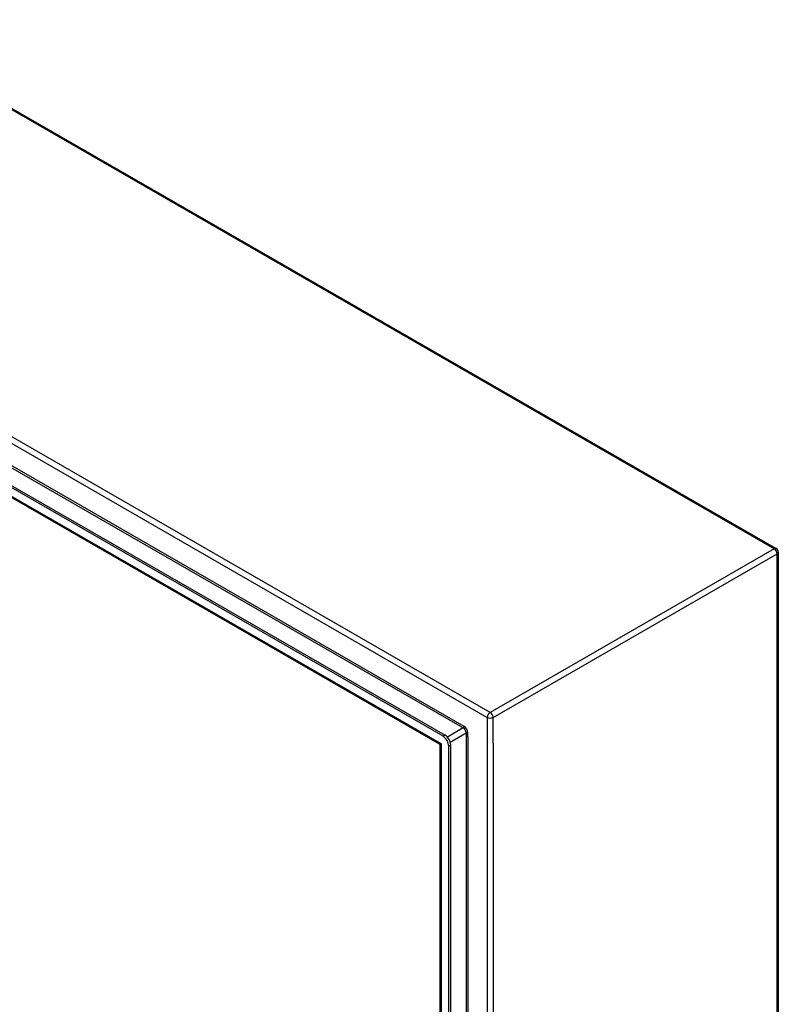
# Model space of a CAD drawing. Header units: inches. Extents: x 17 to 428, y 46 to 203.
# Tile 113 of 114: x 409 to 428, y 156 to 180. Entities that reach past the tile are written whole.
import ezdxf

# ---------------------------------------------------------------- set-up
doc = ezdxf.new("R2010")
doc.units = ezdxf.units.IN
doc.header["$MEASUREMENT"] = 0
doc.layers.add('Visible Edges(ANSI)', color=7, linetype='Continuous', lineweight=25)
doc.layers.add('Visible Tangent Edges(ANSI)', color=7, linetype='Continuous', lineweight=25)

msp = doc.modelspace()

# ---------------------------------------------------------------- linework, layer by layer
at = {"layer": 'Visible Edges(ANSI)'}
for p, q in [((398.352, 183.691), (427.91, 166.67)), ((419.781, 162.09), (391.084, 178.615)), ((391.132, 178.643), (419.829, 162.118)), ((419.695, 161.897), (391.211, 178.299)), ((427.96, 166.584), (427.96, 142.219)), ((419.71, 138.748), (419.71, 161.87)), ((419.92, 138.481), (419.92, 161.849)), ((419.968, 138.509), (419.968, 161.877))]:
    msp.add_line(p, q, dxfattribs=at)
at = {"layer": 'Visible Edges(ANSI)', "flags": 128}
msp.add_lwpolyline([(419.71, 161.87), (419.709, 161.878), (419.706, 161.886), (419.701, 161.893), (419.695, 161.897)], dxfattribs=at)
at = {"layer": 'Visible Edges(ANSI)'}
msp.add_arc((427.861, 166.584), 0.099, 0, 60.064, dxfattribs=at)
for centre, major_axis, start_param, end_param in [((419.781, 161.929), (0.098, -0.171), 0.787332, 2.358128), ((419.829, 161.957), (-0.098, 0.171), 3.928925, 5.499721)]:
    msp.add_ellipse(centre, major_axis=major_axis, ratio=0.578093, start_param=start_param, end_param=end_param, dxfattribs=at)
at = {"layer": 'Visible Tangent Edges(ANSI)'}
for p, q in [((427.861, 166.665), (398.302, 183.686)), ((420.93, 162.674), (391.371, 179.695)), ((391.301, 179.574), (420.86, 162.552)), ((420.295, 162.331), (391.865, 178.703)), ((420.202, 162.334), (391.915, 178.624)), ((391.126, 178.382), (419.739, 161.905)), ((427.861, 166.665), (420.93, 162.674)), ((421, 162.552), (427.931, 166.544)), ((427.931, 142.179), (427.931, 166.544)), ((420.86, 162.552), (420.86, 138.188)), ((421, 161.919), (421, 162.552)), ((420.273, 162.293), (419.886, 162.07)), ((419.956, 161.949), (420.343, 162.172)), ((420.202, 162.334), (420.273, 162.293)), ((420.343, 162.172), (420.343, 139.112)), ((420.387, 162.089), (420.387, 162.172)), ((419.829, 162.118), (419.781, 162.09)), ((420.387, 162.089), (420.387, 139.195)), ((421, 161.919), (421, 138.821)), ((419.739, 138.633), (419.739, 161.905)), ((419.92, 161.849), (419.968, 161.877))]:
    msp.add_line(p, q, dxfattribs=at)
for centre, major_axis, ratio, start_param, end_param in [((427.861, 166.584), (0.0494, 0.0858), 0.578093, 0, 0.783464), ((427.861, 166.584), (0.0494, -0.0858), 0.578093, 0.787332, 2.358128), ((427.861, 166.584), (0.099, 0), 0.575862, 5.497787, 6.283185), ((420.93, 162.593), (0.0494, 0.0858), 0.578093, 0.783464, 2.354261), ((420.93, 162.593), (-0.0494, 0.0858), 0.578093, 3.928925, 5.499721), ((420.93, 162.593), (-0.099, 0), 0.575862, 0.785398, 2.356194), ((420.273, 162.318), (0.0155, 0.0269), 0.578093, 3.925057, 5.495853), ((420.273, 162.212), (0.0494, -0.0858), 0.578093, 0.787332, 2.358128), ((420.295, 162.225), (-0.065, 0.113), 0.578093, 3.928925, 5.499721), ((420.365, 162.159), (0.031, 0), 0.575862, 0.785398, 2.356194), ((419.809, 161.945), (0.115, 0.047), 0.112147, 3.228242, 4.015574), ((419.809, 161.945), (-0.0986, -0.0765), 0.115347, 5.408573, 6.193971)]:
    msp.add_ellipse(centre, major_axis=major_axis, ratio=ratio, start_param=start_param, end_param=end_param, dxfattribs=at)

doc.saveas('drawing.dxf')
